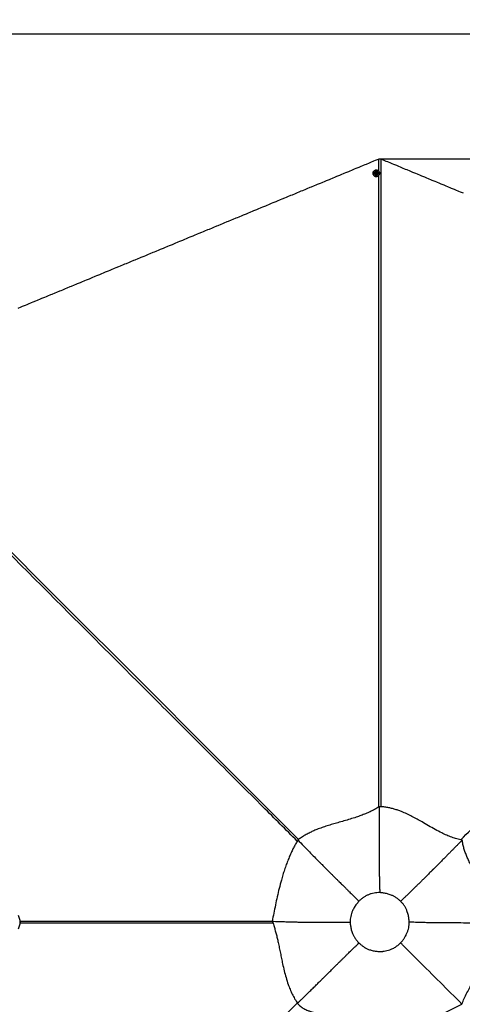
# Paper-space layout '4M DUO In Ground Anchor' of a CAD drawing. Header units: millimetres. Extents: x 20 to 26560, y 40 to 17993.
# Tile 76 of 89: x 11090 to 13407, y 12834 to 17993. Entities that reach past the tile are written whole.
import ezdxf

# ---------------------------------------------------------------- set-up
doc = ezdxf.new("R2010")
doc.units = ezdxf.units.MM
doc.layers.add('COMPONENT_GEOMETRY', color=7, linetype='Continuous')
doc.styles.add('SLDTEXTSTYLE0', font='TXT', dxfattribs={"width": 0.75})
doc.dimstyles.new('SLDDIMSTYLE0', dxfattribs={"dimtxt": 150, "dimasz": 6.604, "dimexe": 0, "dimexo": 0.0625, "dimgap": 37.5, "dimtad": 0, "dimtih": 1, "dimtoh": 1, "dimdec": 0, "dimlfac": 0.5, "dimrnd": 1e-09, "dimzin": 12, "dimdsep": 46, "dimtxsty": 'SLDTEXTSTYLE0', "dimsah": 1, "dimcen": 0.09, "dimadec": 0, "dimazin": 3, "dimtfac": 1, "dimtdec": 0, "dimtofl": 0, "dimtmove": 0, "dimatfit": 3, "dimfxl": 1, "dimfrac": 2, "dimtolj": 1, "dimtzin": 12, "dimarcsym": 0})

# ---------------------------------------------------------------- blocks, each defined once
blk = doc.blocks.new('_D_15')
at = {"layer": 'COMPONENT_GEOMETRY', "color": 7, "ltscale": 2}
for p, q in [((1221.2, 13267), (1221.2, 17923.1)), ((1221.2, 17916.7), (8876.8, 17916.7)), ((16975.8, 17916.7), (9320.1, 17916.7)), ((16975.8, 13267), (16975.8, 17923.1))]:
    blk.add_line(p, q, dxfattribs=at)
for points in [[(1221.2, 17916.7), (1227.8, 17915.7), (1227.8, 17917.8)], [(16975.8, 17916.7), (16969.1, 17917.8), (16969.1, 17915.7)]]:
    blk.add_solid(points, dxfattribs=at)
at = {"layer": 'COMPONENT_GEOMETRY', "color": 7, "ltscale": 2, "insert": (8876.8, 17991), "char_height": 150, "attachment_point": 1, "style": 'SLDTEXTSTYLE0'}
blk.add_mtext('7877', dxfattribs=at)
blk = doc.blocks.new('_D_16')
at = {"layer": 'COMPONENT_GEOMETRY', "color": 7, "ltscale": 2}
for p, q in [((12977.9, 17264.8), (17725.8, 17264.8)), ((17719.5, 17264.8), (17719.5, 13383.5)), ((17719.5, 9264.1), (17719.5, 13145.4)), ((12977.9, 9264.1), (17725.8, 9264.1))]:
    blk.add_line(p, q, dxfattribs=at)
for points in [[(17719.5, 17264.8), (17718.5, 17258.2), (17720.5, 17258.2)], [(17719.5, 9264.1), (17720.5, 9270.7), (17718.5, 9270.7)]]:
    blk.add_solid(points, dxfattribs=at)
at = {"layer": 'COMPONENT_GEOMETRY', "color": 7, "ltscale": 2, "insert": (17497.8, 13338.7), "char_height": 150, "attachment_point": 1, "style": 'SLDTEXTSTYLE0'}
blk.add_mtext('4000', dxfattribs=at)

psp = doc.layouts.new('4M DUO In Ground Anchor')

# ---------------------------------------------------------------- linework, layer by layer
at = {"color": 8, "linetype": 'Continuous', "lineweight": 25, "ltscale": 2}
for p, q in [((12969.8, 17200.32), (12969.8, 17262.64)), ((11091.41, 13272.96), (11091.41, 13255.9))]:
    psp.add_line(p, q, dxfattribs=at)
at = {"color": 7, "linetype": 'Continuous', "lineweight": 25, "ltscale": 2}
for p, q in [((12939.9, 17188.86), (12939.91, 17187.74)), ((12947.9, 17189.18), (12947.9, 17189.03)), ((12953.94, 17191.14), (12955.92, 17193.81)), ((12955.42, 17188.21), (12953.94, 17191.14)), ((12954.27, 17190.49), (12954.93, 17191.38)), ((12954.93, 17191.38), (12955.92, 17192.72)), ((12958.88, 17187.94), (12955.42, 17188.21)), ((12955.92, 17193.81), (12959.37, 17193.55)), ((12955.92, 17192.72), (12955.92, 17193.81)), ((12955.92, 17192.72), (12957.65, 17192.58)), ((12957.65, 17192.58), (12959.37, 17192.45)), ((12960.85, 17190.61), (12958.88, 17187.94)), ((12959.37, 17193.55), (12960.85, 17190.61)), ((12959.37, 17192.45), (12959.37, 17193.55)), ((12959.37, 17192.45), (12960.11, 17190.98)), ((12960.11, 17190.98), (12960.52, 17190.17)), ((12966.9, 17189.09), (12966.9, 17189.25)), ((12974.91, 17187.85), (12974.9, 17188.98)), ((12971.36, 13869.67), (12971.36, 13868.01)), ((12546.32, 13695.14), (12546.36, 13695.1)), ((13406.93, 13694.45), (13406.84, 13694.36)), ((11082.89, 13300.67), (11092.43, 13269.66)), ((11092.43, 13259.2), (11094.03, 13264.43)), ((12411.81, 13269.24), (12412.56, 13269.21)), ((12412.7, 13268.79), (12411.81, 13269.24)), ((11092.43, 13259.2), (11082.89, 13228.19)), ((12544.06, 12838.73), (12544.31, 12838.97))]:
    psp.add_line(p, q, dxfattribs=at)
at = {"color": 7, "linetype": 'Continuous', "lineweight": 25, "ltscale": 2, "flags": 128}
for points in [[(12969.8, 17262.64), (12965.92, 17261.04), (12950.41, 17254.61), (12942.65, 17251.39), (12927.13, 17244.97), (12919.37, 17241.75), (12903.85, 17235.32), (12896.09, 17232.11), (12888.34, 17228.9), (12872.82, 17222.47), (12865.06, 17219.26), (12849.54, 17212.83), (12841.78, 17209.61), (12826.27, 17203.19), (12818.51, 17199.97), (12810.75, 17196.76), (12795.23, 17190.33), (12787.47, 17187.12), (12771.95, 17180.69), (12764.2, 17177.48), (12748.68, 17171.05), (12740.92, 17167.83), (12725.4, 17161.41), (12717.64, 17158.19), (12709.88, 17154.98), (12694.37, 17148.55), (12686.61, 17145.34), (12671.09, 17138.91), (12663.33, 17135.7), (12647.81, 17129.27), (12640.06, 17126.05), (12632.3, 17122.84), (12616.78, 17116.41), (12609.02, 17113.2), (12593.5, 17106.77), (12585.74, 17103.56), (12570.23, 17097.13), (12562.47, 17093.92), (12554.71, 17090.7), (12539.19, 17084.27), (12531.43, 17081.06), (12515.92, 17074.63), (12508.16, 17071.42), (12492.64, 17064.99), (12484.88, 17061.78), (12477.12, 17058.56), (12461.6, 17052.14), (12453.85, 17048.92), (12438.33, 17042.5), (12430.57, 17039.28), (12415.05, 17032.85), (12407.29, 17029.64), (12391.77, 17023.21), (12384.02, 17020), (12376.26, 17016.78), (12360.74, 17010.36), (12352.98, 17007.14), (12337.46, 17000.72), (12329.71, 16997.5), (12314.19, 16991.07), (12306.43, 16987.86), (12298.67, 16984.65), (12283.15, 16978.22), (12275.39, 16975.01), (12259.88, 16968.58), (12252.12, 16965.36), (12236.6, 16958.94), (12228.84, 16955.72), (12221.08, 16952.51), (12205.56, 16946.08), (12197.81, 16942.87), (12182.29, 16936.44), (12174.53, 16933.23), (12159.01, 16926.8), (12151.25, 16923.58), (12143.49, 16920.37), (12127.98, 16913.94), (12120.22, 16910.73), (12104.7, 16904.3), (12096.94, 16901.09), (12081.42, 16894.66), (12073.67, 16891.45), (12058.15, 16885.02), (12050.39, 16881.81), (12042.63, 16878.59), (12027.11, 16872.16), (12019.35, 16868.95), (12003.84, 16862.52), (11996.08, 16859.31), (11980.56, 16852.88), (11972.8, 16849.67), (11965.04, 16846.45), (11949.53, 16840.03), (11941.77, 16836.81), (11926.25, 16830.38), (11918.49, 16827.17), (11902.97, 16820.74), (11895.21, 16817.53), (11887.46, 16814.32), (11871.94, 16807.89), (11864.18, 16804.67), (11848.66, 16798.25), (11840.9, 16795.03), (11825.39, 16788.6), (11817.63, 16785.39), (11802.11, 16778.96), (11794.35, 16775.75), (11786.59, 16772.54), (11771.07, 16766.11), (11763.32, 16762.89), (11747.8, 16756.47), (11740.04, 16753.25), (11724.52, 16746.83), (11716.76, 16743.61), (11709, 16740.4), (11693.49, 16733.97), (11685.73, 16730.76), (11670.21, 16724.33), (11662.45, 16721.12), (11646.93, 16714.69), (11639.17, 16711.47), (11631.42, 16708.26), (11615.9, 16701.83), (11608.14, 16698.62), (11592.62, 16692.19), (11584.86, 16688.98), (11569.35, 16682.55), (11561.59, 16679.34), (11553.83, 16676.12), (11538.31, 16669.69), (11530.55, 16666.48), (11515.03, 16660.05), (11507.28, 16656.84), (11491.76, 16650.41), (11484, 16647.2), (11468.48, 16640.77), (11460.72, 16637.56), (11452.96, 16634.34), (11437.45, 16627.92), (11429.69, 16624.7), (11414.17, 16618.27), (11406.41, 16615.06), (11390.89, 16608.63), (11383.14, 16605.42), (11375.38, 16602.21), (11359.86, 16595.78), (11352.1, 16592.56), (11336.58, 16586.14), (11328.82, 16582.92), (11313.31, 16576.49), (11305.55, 16573.28), (11297.79, 16570.07), (11282.27, 16563.64), (11274.51, 16560.43), (11259, 16554), (11251.24, 16550.78), (11235.72, 16544.36), (11227.96, 16541.14), (11220.2, 16537.93), (11204.68, 16531.5), (11196.92, 16528.29), (11181.41, 16521.86), (11173.65, 16518.65), (11158.13, 16512.22), (11150.37, 16509.01), (11134.85, 16502.58), (11127.1, 16499.36), (11119.34, 16496.15), (11103.82, 16489.72), (11096.06, 16486.51), (11080.54, 16480.08)], [(13412.78, 17083.78), (13397.26, 17090.21), (13389.5, 17093.42), (13373.98, 17099.85), (13366.22, 17103.06), (13350.71, 17109.49), (13342.95, 17112.7), (13335.19, 17115.92), (13319.67, 17122.34), (13311.91, 17125.56), (13296.39, 17131.99), (13288.64, 17135.2), (13273.12, 17141.63), (13265.36, 17144.84), (13249.84, 17151.27), (13242.08, 17154.48), (13234.32, 17157.7), (13218.81, 17164.12), (13211.05, 17167.34), (13195.53, 17173.76), (13187.77, 17176.98), (13172.25, 17183.41), (13164.5, 17186.62), (13148.98, 17193.05), (13141.22, 17196.26), (13133.46, 17199.48), (13117.94, 17205.9), (13110.18, 17209.12), (13094.67, 17215.54), (13086.91, 17218.76), (13071.39, 17225.19), (13063.63, 17228.4), (13048.11, 17234.83), (13040.36, 17238.04), (13032.6, 17241.26), (13017.08, 17247.68), (13009.32, 17250.9), (12995.14, 17256.77), (12980.97, 17262.64)], [(12939.9, 17188.92), (12940.26, 17192.22), (12941.32, 17195.38), (12943.04, 17198.28), (12945.35, 17200.8), (12948.15, 17202.83), (12951.33, 17204.29), (12954.76, 17205.12), (12958.3, 17205.29), (12961.8, 17204.79), (12965.12, 17203.63), (12968.12, 17201.88), (12970.69, 17199.59), (12972.71, 17196.87), (12974.1, 17193.83), (12974.81, 17190.58), (12974.81, 17187.26), (12974.1, 17184.01), (12972.7, 17180.97), (12970.68, 17178.24), (12968.11, 17175.96), (12965.1, 17174.21), (12961.78, 17173.05), (12958.28, 17172.55), (12954.75, 17172.72), (12951.32, 17173.55), (12948.14, 17175.01), (12945.34, 17177.04), (12943.04, 17179.56), (12941.32, 17182.46), (12940.26, 17185.62), (12939.9, 17188.92)], [(12939.91, 17187.8), (12940.26, 17184.5), (12941.32, 17181.33), (12943.04, 17178.44), (12945.34, 17175.92), (12948.14, 17173.89), (12951.32, 17172.43), (12954.75, 17171.6), (12958.29, 17171.43), (12961.79, 17171.93), (12965.11, 17173.08), (12968.11, 17174.84), (12970.68, 17177.12), (12972.7, 17179.84), (12974.1, 17182.89), (12974.82, 17186.14), (12974.91, 17187.85)], [(12940.3, 17189.06), (12940.65, 17185.84), (12941.69, 17182.74), (12943.36, 17179.91), (12945.62, 17177.45), (12948.35, 17175.47), (12951.46, 17174.04), (12954.81, 17173.23), (12958.26, 17173.07), (12961.68, 17173.56), (12964.93, 17174.68), (12967.86, 17176.4), (12970.37, 17178.63), (12972.35, 17181.29), (12973.72, 17184.27), (12974.41, 17187.44), (12974.42, 17190.68), (12973.72, 17193.85), (12972.36, 17196.83), (12970.38, 17199.49), (12967.88, 17201.72), (12964.94, 17203.44), (12961.7, 17204.56), (12958.28, 17205.05), (12954.82, 17204.89), (12951.47, 17204.08), (12948.36, 17202.65), (12945.63, 17200.67), (12943.37, 17198.21), (12941.69, 17195.38), (12940.65, 17192.28), (12940.3, 17189.06)], [(12958.18, 17198.08), (12955.6, 17197.95), (12953.15, 17197.17), (12951.01, 17195.8), (12949.35, 17193.94), (12948.29, 17191.73), (12947.9, 17189.33), (12948.22, 17186.93), (12949.22, 17184.69), (12950.82, 17182.79), (12952.92, 17181.37), (12955.34, 17180.53), (12957.92, 17180.33), (12960.46, 17180.79), (12962.77, 17181.88), (12964.69, 17183.51), (12966.06, 17185.56), (12966.79, 17187.89), (12966.83, 17190.31), (12966.17, 17192.65), (12964.85, 17194.74), (12962.99, 17196.41), (12960.71, 17197.56), (12958.18, 17198.08)], [(12957.79, 17195.31), (12955.94, 17195.11), (12954.32, 17194.27), (12953.17, 17192.91), (12952.66, 17191.24), (12952.87, 17189.52), (12953.77, 17188), (12955.23, 17186.92), (12957.01, 17186.44), (12958.85, 17186.64), (12960.47, 17187.49), (12961.62, 17188.85), (12962.13, 17190.51), (12961.92, 17192.24), (12961.02, 17193.76), (12959.57, 17194.83), (12957.79, 17195.31)]]:
    psp.add_lwpolyline(points, dxfattribs=at)
at = {"color": 8, "linetype": 'Continuous', "lineweight": 25, "ltscale": 2, "flags": 128}
for points in [[(12980.97, 17262.64), (12980.9, 15102.1), (12980.88, 14819.17), (12980.85, 14536.24), (12980.8, 14253.32), (12980.72, 13970.4), (12980.65, 13869.05)], [(10152.52, 16095.68), (10542.26, 15705.94), (10932, 15316.19), (11321.74, 14926.44), (11711.47, 14536.68), (12101.19, 14146.92), (12490.87, 13757.13), (12550.1, 13697.79)], [(11092.43, 13269.66), (11441.24, 13269.67), (11790.05, 13269.68), (12138.86, 13269.71), (12411.91, 13269.75)], [(10198.62, 10495.78), (11674.55, 11971.64), (11874.28, 12171.35), (12074.02, 12371.05), (12273.77, 12570.74), (12473.54, 12770.41), (12543.49, 12840.29)]]:
    psp.add_lwpolyline(points, dxfattribs=at)
at = {"color": 7, "linetype": 'Continuous', "lineweight": 25, "ltscale": 4}
for centre, radius, start, end in [((12957.1, 17189.77), 2.7, 143.33161, 171.22877), ((12957.38, 17189.52), 3.08, 85.07967, 142.71908), ((12957.46, 17189.59), 3, 27.73467, 86.37543), ((12957.73, 17189.78), 2.67, 4.64413, 26.85298)]:
    psp.add_arc(centre, radius, start, end, dxfattribs=at)
at = {"color": 7, "linetype": 'Continuous', "lineweight": 25, "ltscale": 2}
for points, knots in [([(12969.8, 17262.64), (12971.1, 17263.17), (12972.96, 17263.92), (12974.83, 17264.6), (12975.38, 17264.8)], [0, 0, 0, 0, 0.7007435, 1, 1, 1, 1]), ([(12975.38, 17264.8), (12976.69, 17264.32), (12978.56, 17263.63), (12980.41, 17262.87), (12980.97, 17262.64)], [0, 0, 0, 0, 0.7007331, 1, 1, 1, 1]), ([(12971.36, 13868.01), (12963.73, 13863.51), (12948.58, 13854.57), (12924.93, 13842.86), (12900.98, 13832.32), (12876.7, 13822.88), (12849.65, 13813.42), (12819.83, 13804.02), (12787.32, 13794.54), (12756.41, 13785.79), (12727.24, 13777.36), (12699.89, 13769.01), (12672.85, 13760), (12648, 13750.71), (12625.34, 13741.14), (12604.8, 13731.4), (12584.71, 13720.58), (12565.03, 13708.62), (12552.6, 13699.66), (12546.32, 13695.14)], [0, 0, 0, 0, 0.0579399, 0.1150263, 0.1715951, 0.227887, 0.2840578, 0.357541, 0.4309539, 0.5042128, 0.5664349, 0.628389, 0.6900522, 0.7514739, 0.8005378, 0.8496841, 0.8991157, 0.9491055, 1, 1, 1, 1]), ([(12971.36, 13868.01), (12971.28, 13846.68), (12971.13, 13804.08), (12971.09, 13743.12), (12971.15, 13701.46), (12971.21, 13678.86), (12971.24, 13672.65), (12971.26, 13666.45), (12971.28, 13660.25), (12971.31, 13654.05), (12971.34, 13647.86), (12971.4, 13636.46), (12971.49, 13620.39), (12971.63, 13600.18), (12971.78, 13581.57), (12971.92, 13566.93), (12972.05, 13555.88), (12972.14, 13548.02), (12972.24, 13540.59), (12972.34, 13532.88), (12972.47, 13524.15), (12972.64, 13513.41), (12972.85, 13501.62), (12973.08, 13489.78), (12973.35, 13478.05), (12973.66, 13465.6), (12974.04, 13452.54), (12974.47, 13440.04), (12974.91, 13429.03), (12975.23, 13422.19), (12975.38, 13419.01)], [0, 0, 0, 0, 0.1402957, 0.2802706, 0.4031984, 0.4169824, 0.4307637, 0.4445424, 0.4583182, 0.4720914, 0.4858621, 0.4996299, 0.5482104, 0.5932964, 0.6348955, 0.6730149, 0.6915956, 0.7092238, 0.7259004, 0.741626, 0.7611074, 0.7847491, 0.8140862, 0.8407636, 0.864784, 0.8934871, 0.9251183, 0.9534117, 0.9783717, 1, 1, 1, 1]), ([(13406.93, 13694.45), (13397.65, 13696.31), (13379.09, 13700.02), (13351.99, 13708.71), (13325.42, 13719.26), (13296.33, 13732.88), (13264.76, 13749.66), (13230.57, 13769.31), (13199.11, 13787.78), (13170.16, 13804.31), (13143.7, 13818.61), (13116.71, 13831.93), (13092.19, 13842.55), (13070.31, 13850.69), (13051.19, 13856.79), (13031.72, 13861.88), (13011.89, 13865.81), (12991.66, 13868.61), (12978.19, 13869.32), (12971.36, 13869.67)], [0, 0, 0, 0, 0.05996518, 0.11987422, 0.18015395, 0.24092406, 0.32269768, 0.40515057, 0.48799413, 0.55023534, 0.61251815, 0.674898, 0.73754186, 0.77961607, 0.8220875, 0.86513011, 0.90895769, 0.95381923, 1, 1, 1, 1]), ([(12546.36, 13695.1), (12542.76, 13688.95), (12535.6, 13676.72), (12525.5, 13657.73), (12515.41, 13637.39), (12505.46, 13615.59), (12495.3, 13591.3), (12485.53, 13565.69), (12476.19, 13538.78), (12467.62, 13511.72), (12458.17, 13479.14), (12448.24, 13441.06), (12438.12, 13397.59), (12428.89, 13354.38), (12420.26, 13311.65), (12414.61, 13283.28), (12411.81, 13269.24)], [0, 0, 0, 0, 0.04941207, 0.09809341, 0.1462096, 0.20238475, 0.25816945, 0.32126056, 0.38417958, 0.44700851, 0.50976089, 0.60991035, 0.70947139, 0.80798946, 0.9049706, 1, 1, 1, 1]), ([(12546.36, 13695.1), (12566.37, 13674.28), (12603.96, 13635.17), (12641.68, 13596.9), (12659.32, 13579.01)], [0, 0, 0, 0, 0.5323414, 1, 1, 1, 1]), ([(13406.84, 13694.36), (13403.96, 13691.44), (13397.72, 13685.08), (13387.6, 13674.82), (13376.01, 13663.06), (13364.02, 13650.91), (13351.83, 13638.57), (13339.61, 13626.22), (13326.84, 13613.33), (13312.83, 13599.21), (13298.38, 13584.68), (13283.94, 13570.17), (13272.24, 13558.45), (13263, 13549.2), (13257.58, 13543.77), (13254.24, 13540.44), (13252.77, 13538.97), (13251.35, 13537.55), (13249.95, 13536.15), (13248.59, 13534.79), (13247.26, 13533.46), (13241.08, 13527.3), (13230.45, 13516.7), (13215.77, 13502.08), (13202.29, 13488.7), (13191.35, 13477.86), (13182.69, 13469.31), (13176.08, 13462.79), (13169.71, 13456.51), (13162.69, 13449.59), (13153.75, 13440.8), (13143.17, 13430.42), (13130.87, 13418.39), (13118.37, 13406.21), (13105.89, 13394.1), (13094.67, 13383.28), (13087.61, 13376.52), (13084.3, 13373.35)], [0, 0, 0, 0, 0.02681911, 0.05823461, 0.09424676, 0.1348551, 0.16998666, 0.20795577, 0.24876418, 0.28900179, 0.33853587, 0.38339742, 0.4235843, 0.44754679, 0.46947356, 0.47411557, 0.47865505, 0.48309224, 0.48742693, 0.49165856, 0.49578759, 0.49981426, 0.54918044, 0.59477197, 0.63658544, 0.67461933, 0.69659039, 0.71706663, 0.73604749, 0.7558073, 0.78230744, 0.81913415, 0.85396185, 0.89646224, 0.93497764, 0.9694936, 1, 1, 1, 1]), ([(13581.36, 13260.07), (13580.86, 13267.12), (13579.88, 13281.05), (13576.68, 13301.82), (13572.34, 13322.09), (13566.85, 13341.85), (13560.38, 13361.13), (13551.83, 13383.07), (13540.8, 13407.48), (13527.11, 13434.17), (13512.56, 13460.22), (13497.53, 13485.81), (13482.41, 13511.11), (13467.59, 13536.3), (13453.45, 13561.55), (13441.22, 13585.35), (13431, 13607.75), (13422.71, 13628.72), (13415.77, 13650.08), (13410.27, 13671.97), (13407.99, 13686.86), (13406.84, 13694.36)], [0, 0, 0, 0, 0.0461978, 0.0913335, 0.1354911, 0.1789183, 0.2218246, 0.2643719, 0.3277606, 0.3908621, 0.4537653, 0.5164447, 0.578793, 0.6406569, 0.701882, 0.7623714, 0.8102355, 0.8576936, 0.9048942, 0.9520847, 1, 1, 1, 1]), ([(12659.32, 13579.01), (12659.75, 13578.57), (12660.83, 13577.47), (12663.34, 13574.94), (12667.37, 13570.87), (12673.2, 13565), (12680.59, 13557.56), (12689.52, 13548.58), (12700, 13538.09), (12712.01, 13526.09), (12722.18, 13515.97), (12730.03, 13508.17), (12735.12, 13503.11), (12740.39, 13497.89), (12745.83, 13492.51), (12751.44, 13486.95), (12757.23, 13481.23), (12766.52, 13472.06), (12778.63, 13460.12), (12792.89, 13446.08), (12805.34, 13433.84), (12815.97, 13423.39), (12824.03, 13415.44), (12830.93, 13408.65), (12837.8, 13401.88), (12845.64, 13394.12), (12853.36, 13386.46), (12860.1, 13379.74), (12864.25, 13375.57), (12866.17, 13373.65)], [0, 0, 0, 0, 0.0061856, 0.0157074, 0.0362487, 0.0642992, 0.0998615, 0.1429364, 0.1932856, 0.251086, 0.3163432, 0.3399965, 0.3644958, 0.3898417, 0.4160344, 0.4430737, 0.4709607, 0.4996953, 0.5772798, 0.6461649, 0.7063437, 0.7578116, 0.8005623, 0.8238292, 0.858328, 0.9008147, 0.9385916, 0.9716541, 1, 1, 1, 1]), ([(12975.38, 13419.01), (12970.32, 13418.94), (12960.18, 13418.81), (12945.08, 13416.73), (12930.25, 13413.22), (12915.85, 13408.16), (12902.06, 13401.61), (12889.07, 13393.63), (12876.91, 13384.41), (12869.75, 13377.23), (12866.17, 13373.65)], [0, 0, 0, 0, 0.1247413, 0.2496671, 0.3747528, 0.4999271, 0.6251359, 0.7502644, 0.8752322, 1, 1, 1, 1]), ([(12975.38, 13419.01), (12970.31, 13418.94), (12960.16, 13418.81), (12945.05, 13416.72), (12930.22, 13413.21), (12915.84, 13408.15), (12902.07, 13401.61), (12889.09, 13393.64), (12876.93, 13384.42), (12869.75, 13377.24), (12866.17, 13373.65)], [0, 0, 0, 0, 0.12501023, 0.25001131, 0.3750158, 0.50001186, 0.62500923, 0.75000808, 0.87500705, 1, 1, 1, 1]), ([(13084.3, 13373.35), (13080.65, 13376.83), (13073.34, 13383.78), (13061.02, 13392.61), (13047.95, 13400.18), (13032.67, 13407.11), (13015.16, 13412.9), (12995.47, 13417.23), (12982.09, 13418.42), (12975.38, 13419.01)], [0, 0, 0, 0, 0.125211, 0.2503773, 0.3753893, 0.5002418, 0.6664424, 0.8328145, 1, 1, 1, 1]), ([(13084.3, 13373.35), (13080.65, 13376.82), (13073.36, 13383.76), (13061.06, 13392.58), (13047.98, 13400.16), (13032.69, 13407.1), (13015.15, 13412.91), (12995.44, 13417.24), (12982.07, 13418.42), (12975.38, 13419.01)], [0, 0, 0, 0, 0.12499502, 0.24999341, 0.37499689, 0.50000828, 0.66665911, 0.83332597, 1, 1, 1, 1]), ([(12866.17, 13373.65), (12861.68, 13368.62), (12852.71, 13358.58), (12841.46, 13341.74), (12832.94, 13325.25), (12826.92, 13309.46), (12822.99, 13294.75), (12820.53, 13279.68), (12820.31, 13269.51), (12820.19, 13264.43)], [0, 0, 0, 0, 0.1662321, 0.3324144, 0.498753, 0.6238443, 0.7491265, 0.8745543, 1, 1, 1, 1]), ([(12866.17, 13373.65), (12861.67, 13368.61), (12852.67, 13358.54), (12841.41, 13341.65), (12832.88, 13325.13), (12826.88, 13309.34), (12822.97, 13294.65), (12820.52, 13279.62), (12820.3, 13269.5), (12820.19, 13264.43)], [0, 0, 0, 0, 0.1666711, 0.3333326, 0.4999747, 0.6249885, 0.749997, 0.8750022, 1, 1, 1, 1]), ([(13129.16, 13264.43), (13128.74, 13271.12), (13127.91, 13284.5), (13124.03, 13304.27), (13118.52, 13321.91), (13111.68, 13337.29), (13104.04, 13350.39), (13095.03, 13362.63), (13087.88, 13369.78), (13084.3, 13373.35)], [0, 0, 0, 0, 0.1662638, 0.33238236, 0.49880303, 0.62398878, 0.74933039, 0.87473088, 1, 1, 1, 1]), ([(13129.16, 13264.43), (13128.74, 13271.14), (13127.9, 13284.55), (13124.01, 13304.38), (13118.48, 13322.03), (13111.62, 13337.39), (13104, 13350.46), (13095, 13362.66), (13087.87, 13369.79), (13084.3, 13373.35)], [0, 0, 0, 0, 0.1666844, 0.3333515, 0.4999998, 0.6250126, 0.7500147, 0.8750088, 1, 1, 1, 1]), ([(11094.03, 13264.43), (11093.76, 13265.31), (11093.22, 13267.07), (11092.69, 13268.79), (11092.43, 13269.66)], [0, 0, 0, 0, 0.4988195, 1, 1, 1, 1]), ([(12412.56, 13269.21), (12423.56, 13268.75), (12444.78, 13267.87), (12475.27, 13266.82), (12503.28, 13265.98), (12528.77, 13265.33), (12550.01, 13264.88), (12567.38, 13264.56), (12581.27, 13264.34), (12594.9, 13264.15), (12604.39, 13264.04), (12610.17, 13263.98), (12611.62, 13263.97), (12613.03, 13263.95), (12614.42, 13263.94), (12615.77, 13263.93), (12617.1, 13263.91), (12626.57, 13263.83), (12643.4, 13263.71), (12666.76, 13263.62), (12684.03, 13263.61), (12695.93, 13263.63), (12703.12, 13263.64), (12709.94, 13263.66), (12717.14, 13263.69), (12725.57, 13263.73), (12738.89, 13263.8), (12755.76, 13263.91), (12774.77, 13264.06), (12791.73, 13264.21), (12806.65, 13264.34), (12815.9, 13264.4), (12820.19, 13264.43)], [0, 0, 0, 0, 0.079407, 0.1530466, 0.2208457, 0.2827354, 0.338654, 0.3758324, 0.4097488, 0.4403838, 0.4757698, 0.4793818, 0.4829207, 0.4863864, 0.4897798, 0.4930994, 0.4963463, 0.4995206, 0.5628015, 0.6203215, 0.672026, 0.6907356, 0.7085378, 0.725429, 0.7414066, 0.7620489, 0.7881852, 0.8405678, 0.8879754, 0.9303717, 0.967723, 1, 1, 1, 1]), ([(12412.56, 13269.21), (12415.05, 13261.95), (12419.96, 13247.6), (12426.57, 13225.35), (12432.59, 13203.02), (12438.1, 13180.58), (12443.62, 13156.24), (12449.18, 13129.98), (12454.87, 13101.89), (12460.52, 13073.92), (12466.96, 13043.07), (12474.57, 13009.51), (12484.02, 12973.49), (12494.24, 12941.13), (12505.1, 12912.39), (12516.36, 12887.15), (12529.18, 12862.47), (12539.25, 12846.83), (12544.31, 12838.97)], [0, 0, 0, 0, 0.0536584, 0.1060989, 0.1576649, 0.2086302, 0.2592003, 0.3220757, 0.3847444, 0.4472773, 0.5096664, 0.5925209, 0.6748369, 0.7564958, 0.8173399, 0.8779918, 0.9387337, 1, 1, 1, 1]), ([(12820.19, 13264.43), (12820.63, 13257.68), (12821.51, 13244.2), (12825.8, 13224.35), (12831.76, 13206.76), (12838.95, 13191.5), (12846.76, 13178.49), (12855.76, 13166.25), (12862.78, 13158.97), (12866.29, 13155.34)], [0, 0, 0, 0, 0.1671081, 0.3338252, 0.50034, 0.6252959, 0.7502239, 0.875096, 1, 1, 1, 1]), ([(12820.19, 13264.43), (12820.63, 13257.7), (12821.5, 13244.23), (12825.79, 13224.4), (12831.74, 13206.81), (12838.93, 13191.54), (12846.74, 13178.51), (12855.75, 13166.26), (12862.77, 13158.98), (12866.29, 13155.34)], [0, 0, 0, 0, 0.1666597, 0.3333163, 0.4999585, 0.6249766, 0.7499849, 0.8749958, 1, 1, 1, 1]), ([(13084.05, 13155.77), (13087.49, 13159.44), (13094.36, 13166.78), (13103.16, 13179.06), (13110.83, 13192.03), (13117.3, 13205.65), (13122.7, 13219.75), (13126.78, 13234.31), (13129.3, 13249.29), (13129.2, 13259.38), (13129.16, 13264.43)], [0, 0, 0, 0, 0.1249301, 0.2497768, 0.3745125, 0.4992574, 0.6241586, 0.7493557, 0.8747188, 1, 1, 1, 1]), ([(13084.05, 13155.77), (13087.49, 13159.44), (13094.36, 13166.79), (13103.18, 13179.09), (13110.86, 13192.09), (13117.34, 13205.73), (13122.73, 13219.84), (13126.8, 13234.39), (13129.3, 13249.33), (13129.2, 13259.4), (13129.16, 13264.43)], [0, 0, 0, 0, 0.1250005, 0.2500113, 0.375026, 0.5000476, 0.6250697, 0.7500731, 0.8750488, 1, 1, 1, 1]), ([(13581.36, 13260.07), (13539.08, 13259.92), (13478.17, 13259.71), (13414.92, 13259.77), (13391.46, 13259.84), (13384.16, 13259.86), (13376.85, 13259.89), (13369.55, 13259.91), (13362.24, 13259.95), (13348.44, 13260.02), (13328.71, 13260.13), (13303.59, 13260.32), (13284.49, 13260.51), (13270.94, 13260.67), (13262.44, 13260.77), (13254.21, 13260.89), (13245.6, 13261.01), (13235.9, 13261.17), (13221.14, 13261.43), (13202.53, 13261.81), (13181.36, 13262.36), (13162.19, 13262.97), (13145.01, 13263.64), (13134.22, 13264.18), (13129.16, 13264.43)], [0, 0, 0, 0, 0.2798096, 0.4030544, 0.4191995, 0.4353459, 0.4514942, 0.4676438, 0.4837953, 0.4999474, 0.5591852, 0.6147461, 0.6666214, 0.685992, 0.704792, 0.7230211, 0.7406802, 0.7620161, 0.7874676, 0.838789, 0.8857138, 0.9282287, 0.9663269, 1, 1, 1, 1]), ([(13405.1, 12835.07), (13409.05, 12844.87), (13417.02, 12864.66), (13431.55, 12893.6), (13447.19, 12922.6), (13462.3, 12949.66), (13476.18, 12974.97), (13488.51, 12998.54), (13500.09, 13022.55), (13510.05, 13045.9), (13518.26, 13068.5), (13524.65, 13090.12), (13529.96, 13111.69), (13534.65, 13133), (13539.15, 13153.95), (13543.9, 13174.42), (13549.32, 13194.31), (13554.85, 13210.57), (13560.14, 13223.33), (13564.71, 13232.9), (13569.83, 13242.21), (13575.6, 13251.3), (13579.84, 13257.11), (13582, 13260.07)], [0, 0, 0, 0, 0.0690091, 0.1392914, 0.2106435, 0.282743, 0.3397073, 0.3967993, 0.4539509, 0.5111962, 0.5602038, 0.6091098, 0.6573547, 0.7048851, 0.7515387, 0.797152, 0.841615, 0.8849976, 0.9078051, 0.930504, 0.953233, 0.9761729, 1, 1, 1, 1]), ([(12544.31, 12838.97), (12547.61, 12842.19), (12554.62, 12849.01), (12565.7, 12859.82), (12577.98, 12871.8), (12591.43, 12884.96), (12606.08, 12899.31), (12621.96, 12914.9), (12638.41, 12931.07), (12654.45, 12946.88), (12669.08, 12961.31), (12680.79, 12972.87), (12689.89, 12981.88), (12695.17, 12987.1), (12698.39, 12990.28), (12699.78, 12991.66), (12701.14, 12993), (12702.45, 12994.3), (12703.73, 12995.57), (12704.97, 12996.8), (12711.12, 13002.89), (12721.76, 13013.43), (12736.47, 13028.01), (12749.89, 13041.32), (12760.36, 13051.69), (12768.18, 13059.45), (12773.67, 13064.89), (12778.8, 13069.97), (12784.09, 13075.21), (12790.14, 13081.19), (12798.1, 13089.06), (12807.28, 13098.11), (12816.88, 13107.55), (12826.83, 13117.31), (12837.13, 13127.35), (12847.75, 13137.64), (12857.35, 13146.86), (12863.43, 13152.63), (12866.29, 13155.34)], [0, 0, 0, 0, 0.0302855, 0.0642239, 0.101839, 0.143157, 0.1882065, 0.2370185, 0.2900517, 0.3406602, 0.3860534, 0.4261859, 0.4497721, 0.4710388, 0.475493, 0.47983, 0.4840494, 0.4881514, 0.4921357, 0.4960017, 0.4997501, 0.5496395, 0.5956023, 0.6376047, 0.6756171, 0.6939262, 0.7111288, 0.7272222, 0.7422027, 0.7609095, 0.7840673, 0.8170941, 0.8471797, 0.8743094, 0.9105323, 0.9437079, 0.9735356, 1, 1, 1, 1]), ([(12866.29, 13155.34), (12870.11, 13152.01), (12877.75, 13145.36), (12889.6, 13135.84), (12902.33, 13127.45), (12917.84, 13120.75), (12935.56, 13115.42), (12955.35, 13111.58), (12973.79, 13110.44), (12990.56, 13111.08), (13005.54, 13113.14), (13020.22, 13116.79), (13036.03, 13122.48), (13052.55, 13130.8), (13069.34, 13142.01), (13079.15, 13151.18), (13084.05, 13155.77)], [0, 0, 0, 0, 0.0629032, 0.1256684, 0.1884978, 0.2512494, 0.3345923, 0.417671, 0.5007642, 0.5631692, 0.6255909, 0.6880427, 0.7504926, 0.8336921, 0.9168617, 1, 1, 1, 1]), ([(12866.29, 13155.34), (12870.09, 13152.03), (12877.69, 13145.41), (12889.48, 13135.93), (12902.13, 13127.57), (12917.58, 13120.84), (12935.29, 13115.49), (12955.11, 13111.61), (12973.6, 13110.45), (12990.4, 13111.06), (13005.4, 13113.12), (13020.1, 13116.75), (13035.94, 13122.44), (13052.48, 13130.76), (13069.31, 13141.99), (13079.14, 13151.17), (13084.05, 13155.77)], [0, 0, 0, 0, 0.0625296, 0.1250517, 0.1875413, 0.2500213, 0.3333607, 0.4166852, 0.5000145, 0.5625255, 0.6250313, 0.6875353, 0.7500432, 0.8333588, 0.9166796, 1, 1, 1, 1]), ([(13405.1, 12835.07), (13328.63, 12911.33), (13231.12, 13008.58), (13127.51, 13112.17), (13096.96, 13142.8), (13087.4, 13152.4), (13084.05, 13155.77)], [0, 0, 0, 0, 0.7139534, 0.9104662, 0.9686056, 1, 1, 1, 1]), ([(12544.06, 12838.73), (12546.38, 12836.15), (12551.06, 12830.96), (12559.18, 12823.74), (12568.07, 12817.06), (12577.67, 12811.11), (12587.72, 12805.95), (12599.65, 12800.9), (12613.36, 12796.38), (12628.6, 12792.57), (12643.42, 12789.6), (12657.78, 12787.05), (12671.64, 12784.53), (12684.95, 12781.67), (12697.59, 12778.09), (12709.52, 12773.34), (12720.62, 12766.85), (12731.35, 12759.19), (12742.16, 12750.85), (12753.35, 12742.28), (12765.27, 12733.94), (12778.22, 12726.41), (12792.3, 12720.5), (12807.06, 12716.29), (12821.99, 12713.11), (12836.91, 12710.39), (12851.72, 12707.51), (12866.28, 12703.9), (12880.36, 12698.94), (12893.64, 12692.42), (12906.42, 12685.13), (12918.99, 12677.54), (12931.68, 12670.16), (12943.37, 12664.26), (12954.1, 12660.09), (12963.71, 12657.54), (12973.64, 12656.41), (12983.62, 12656.94), (12993.4, 12658.75), (13005.87, 12662.4), (13020.72, 12668.5), (13037.75, 12676.95), (13054.57, 12685.55), (13071.56, 12693.73), (13088.71, 12701.6), (13113.87, 12712.61), (13147.34, 12726.22), (13189.84, 12742.28), (13233.21, 12758.27), (13277.15, 12774.98), (13320.7, 12792.99), (13363.62, 12812.67), (13391.27, 12827.61), (13405.1, 12835.08)], [0, 0, 0, 0, 0.0118854, 0.0239192, 0.0360375, 0.0481275, 0.0601123, 0.0718989, 0.0891155, 0.1057572, 0.1218487, 0.1374247, 0.1524901, 0.167018, 0.1809713, 0.1943135, 0.207633, 0.2215578, 0.236039, 0.2510345, 0.2665383, 0.2825583, 0.2990117, 0.3153777, 0.3315902, 0.347663, 0.3636057, 0.3794133, 0.3951036, 0.410771, 0.4264573, 0.4421771, 0.4579312, 0.4737336, 0.4843038, 0.4948973, 0.5054981, 0.5160479, 0.526526, 0.536934, 0.5571615, 0.5772353, 0.5971604, 0.6170662, 0.6369962, 0.6569529, 0.7041141, 0.7514703, 0.8008876, 0.8505068, 0.9002779, 0.950135, 1, 1, 1, 1])]:
    psp.add_open_spline(points, degree=3, knots=knots, dxfattribs=at)
at = {"color": 8, "linetype": 'Continuous', "lineweight": 25, "ltscale": 2}
for points, knots in [([(12970.12, 13867.3), (12970.09, 13918.81), (12969.99, 14073.2), (12969.95, 14330.48), (12969.9, 14639.13), (12969.88, 14947.77), (12969.86, 15256.42), (12969.82, 15999.3), (12969.81, 16639.29), (12969.8, 17176.4)], [0, 0, 0, 0, 0.0467049, 0.1399769, 0.233249, 0.3265211, 0.4197933, 0.5130654, 1, 1, 1, 1]), ([(12542.93, 13689.14), (12483.47, 13748.54), (12339.25, 13892.64), (12110.34, 14121.51), (11856.12, 14375.67), (11601.92, 14629.85), (11049.43, 15182.29), (10581.69, 15650.03), (10198.68, 16033.03)], [0, 0, 0, 0, 0.07606189, 0.18450171, 0.29294151, 0.4013813, 0.50982108, 1, 1, 1, 1]), ([(13399.58, 13696.07), (13435.44, 13731.98), (13544, 13840.68), (13725.36, 14022.08), (13943.56, 14240.36), (14161.79, 14458.63), (14380.03, 14676.89), (14901.59, 15198.51), (15350.43, 15647.36), (15726.52, 16023.46)], [0, 0, 0, 0, 0.0462624, 0.1400445, 0.2338264, 0.3276085, 0.4213906, 0.5151726, 1, 1, 1, 1]), ([(12415.94, 13259.1), (12410.78, 13259.11), (12260.27, 13259.25), (11964.46, 13259.13), (11528.44, 13259.21), (11237.76, 13259.21), (11092.43, 13259.2)], [0, 0, 0, 0, 0.011685, 0.3411235, 0.6705619, 1, 1, 1, 1])]:
    psp.add_open_spline(points, degree=3, knots=knots, dxfattribs=at)

# ---------------------------------------------------------------- dimensions: what is measured, and where the dimension line sits
at = {"layer": 'COMPONENT_GEOMETRY', "color": 7, "ltscale": 2}
for base, p1, p2, angle, picture, middle in [((16975.75, 17916.75), (1221.17, 13264.43), (16975.75, 13264.43), 0, '_D_15', (9098.46, 17916.75)), ((17719.49, 9264.06), (12975.38, 17264.8), (12975.38, 9264.06), 270, '_D_16', (17719.49, 13264.43))]:
    dim = psp.add_linear_dim(base=base, p1=p1, p2=p2, angle=angle, dimstyle='SLDDIMSTYLE0', dxfattribs=at)
    dim.commit()
    dim.dimension.update_dxf_attribs({"geometry": picture, "text_midpoint": middle, "dimtype": 160})

doc.saveas('drawing.dxf')
